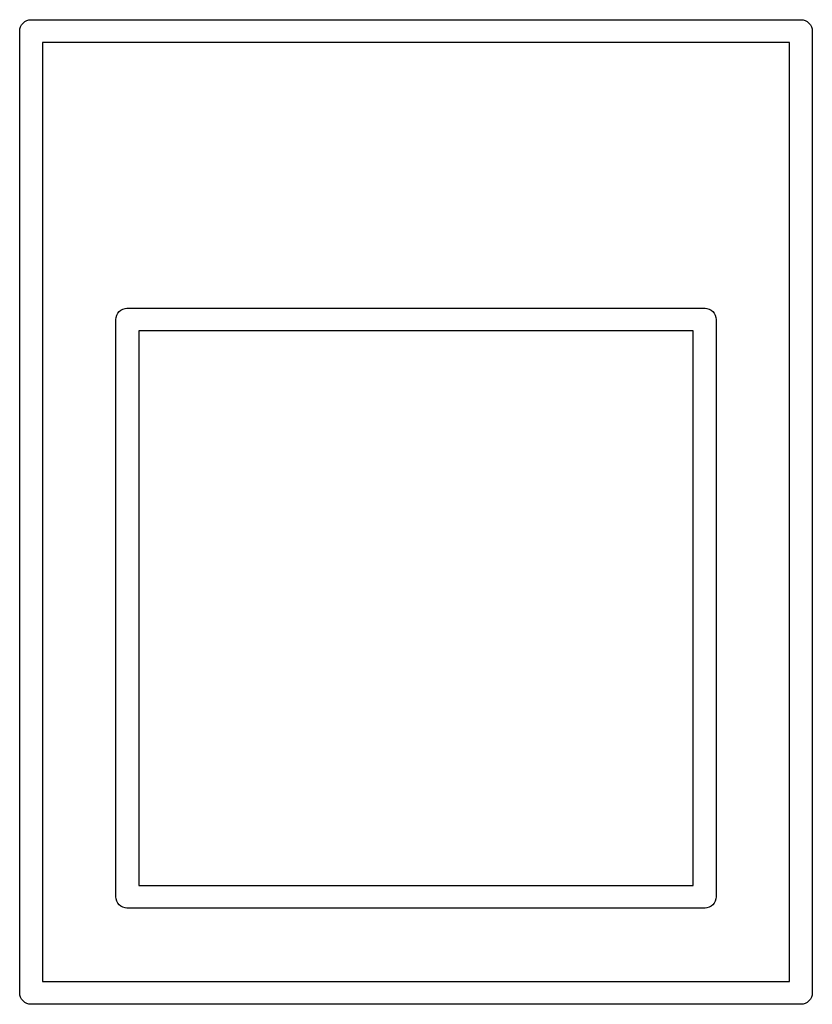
# Model space of a CAD drawing. Extents: x 3.09 to 8.99, y -6.18 to -2.41.
# Tile 115 of 119: x 8.03 to 8.19, y -2.9 to -2.69. Entities that reach past the tile are written whole.
import ezdxf

# ---------------------------------------------------------------- set-up
doc = ezdxf.new("R2010")
doc.units = 0
doc.header["$MEASUREMENT"] = 0
doc.layers.add('BLACK', color=7, linetype='CONTINUOUS')

msp = doc.modelspace()

# ---------------------------------------------------------------- linework, layer by layer
at = {"layer": 'BLACK', "linetype": 'CONTINUOUS'}
for p, q in [((8.02767, -2.69454), (8.02781, -2.69409)), ((8.02781, -2.69409), (8.02803, -2.69368)), ((8.02803, -2.69368), (8.02832, -2.69332)), ((8.02832, -2.69332), (8.02868, -2.69303)), ((8.02868, -2.69303), (8.02909, -2.69281)), ((8.02909, -2.69281), (8.02954, -2.69267)), ((8.02954, -2.69267), (8.02988, -2.69264)), ((8.02988, -2.69264), (8.03, -2.69263)), ((8.03, -2.69263), (8.03012, -2.69264)), ((8.03012, -2.69264), (8.18988, -2.69264)), ((8.18988, -2.69264), (8.19, -2.69263)), ((8.19, -2.69263), (8.19012, -2.69264)), ((8.19012, -2.69264), (8.19046, -2.69267)), ((8.19046, -2.69267), (8.19091, -2.69281)), ((8.19091, -2.69281), (8.19132, -2.69303)), ((8.19132, -2.69303), (8.19168, -2.69332)), ((8.19168, -2.69332), (8.19197, -2.69368)), ((8.19197, -2.69368), (8.19219, -2.69409)), ((8.19219, -2.69409), (8.19233, -2.69454)), ((8.02763, -2.695), (8.02767, -2.69454)), ((8.02764, -2.69512), (8.02763, -2.695)), ((8.02764, -2.89488), (8.02764, -2.69512)), ((8.19233, -2.69454), (8.19237, -2.695)), ((8.19237, -2.695), (8.19236, -2.69512)), ((8.19236, -2.69512), (8.19236, -2.89488)), ((8.03236, -2.69736), (8.03236, -2.89264)), ((8.18764, -2.69736), (8.03236, -2.69736)), ((8.18764, -2.89264), (8.18764, -2.69736)), ((8.04781, -2.75409), (8.04803, -2.75368)), ((8.04803, -2.75368), (8.04832, -2.75332)), ((8.04832, -2.75332), (8.04868, -2.75303)), ((8.04868, -2.75303), (8.04909, -2.75281)), ((8.04909, -2.75281), (8.04954, -2.75267)), ((8.04954, -2.75267), (8.04988, -2.75264)), ((8.04988, -2.75264), (8.05, -2.75263)), ((8.05, -2.75263), (8.05012, -2.75264)), ((8.05012, -2.75264), (8.16988, -2.75264)), ((8.16988, -2.75264), (8.17, -2.75263)), ((8.17, -2.75263), (8.17012, -2.75264)), ((8.17012, -2.75264), (8.17046, -2.75267)), ((8.17046, -2.75267), (8.17091, -2.75281)), ((8.17091, -2.75281), (8.17132, -2.75303)), ((8.17132, -2.75303), (8.17168, -2.75332)), ((8.17168, -2.75332), (8.17197, -2.75368)), ((8.17197, -2.75368), (8.17219, -2.75409)), ((8.04763, -2.755), (8.04767, -2.75454)), ((8.04764, -2.75512), (8.04763, -2.755)), ((8.04764, -2.87488), (8.04764, -2.75512)), ((8.04767, -2.75454), (8.04781, -2.75409)), ((8.17219, -2.75409), (8.17233, -2.75454)), ((8.17233, -2.75454), (8.17237, -2.755)), ((8.17237, -2.755), (8.17236, -2.75512)), ((8.17236, -2.75512), (8.17236, -2.87488)), ((8.05236, -2.75736), (8.05236, -2.87264)), ((8.16764, -2.75736), (8.05236, -2.75736)), ((8.16764, -2.87264), (8.16764, -2.75736)), ((8.05236, -2.87264), (8.16764, -2.87264)), ((8.04763, -2.875), (8.04764, -2.87488)), ((8.04767, -2.87546), (8.04763, -2.875)), ((8.04781, -2.87591), (8.04767, -2.87546)), ((8.04803, -2.87632), (8.04781, -2.87591)), ((8.04832, -2.87668), (8.04803, -2.87632)), ((8.17197, -2.87632), (8.17168, -2.87668)), ((8.17219, -2.87591), (8.17197, -2.87632)), ((8.17233, -2.87546), (8.17219, -2.87591)), ((8.17237, -2.875), (8.17233, -2.87546)), ((8.17236, -2.87488), (8.17237, -2.875)), ((8.04868, -2.87697), (8.04832, -2.87668)), ((8.04909, -2.87719), (8.04868, -2.87697)), ((8.04954, -2.87733), (8.04909, -2.87719)), ((8.04988, -2.87736), (8.04954, -2.87733)), ((8.05, -2.87737), (8.04988, -2.87736)), ((8.04988, -2.87736), (8.04988, -2.87736)), ((8.05012, -2.87736), (8.05, -2.87737)), ((8.16988, -2.87736), (8.05012, -2.87736)), ((8.17, -2.87737), (8.16988, -2.87736)), ((8.17012, -2.87736), (8.17, -2.87737)), ((8.17046, -2.87733), (8.17012, -2.87736)), ((8.17012, -2.87736), (8.17012, -2.87736)), ((8.17091, -2.87719), (8.17046, -2.87733)), ((8.17132, -2.87697), (8.17091, -2.87719)), ((8.17168, -2.87668), (8.17132, -2.87697)), ((8.03236, -2.89264), (8.18764, -2.89264)), ((8.02763, -2.895), (8.02764, -2.89488)), ((8.02767, -2.89546), (8.02763, -2.895)), ((8.19237, -2.895), (8.19233, -2.89546)), ((8.19236, -2.89488), (8.19237, -2.895)), ((8.02781, -2.89591), (8.02767, -2.89546)), ((8.02803, -2.89632), (8.02781, -2.89591)), ((8.02832, -2.89668), (8.02803, -2.89632)), ((8.02868, -2.89697), (8.02832, -2.89668)), ((8.02909, -2.89719), (8.02868, -2.89697)), ((8.19132, -2.89697), (8.19091, -2.89719)), ((8.19168, -2.89668), (8.19132, -2.89697)), ((8.19197, -2.89632), (8.19168, -2.89668)), ((8.19219, -2.89591), (8.19197, -2.89632)), ((8.19233, -2.89546), (8.19219, -2.89591)), ((8.02954, -2.89733), (8.02909, -2.89719)), ((8.02988, -2.89736), (8.02954, -2.89733)), ((8.03, -2.89737), (8.02988, -2.89736)), ((8.02988, -2.89736), (8.02988, -2.89736)), ((8.03012, -2.89736), (8.03, -2.89737)), ((8.18988, -2.89736), (8.03012, -2.89736)), ((8.19, -2.89737), (8.18988, -2.89736)), ((8.19012, -2.89736), (8.19, -2.89737)), ((8.19046, -2.89733), (8.19012, -2.89736)), ((8.19012, -2.89736), (8.19012, -2.89736)), ((8.19091, -2.89719), (8.19046, -2.89733))]:
    msp.add_line(p, q, dxfattribs=at)

doc.saveas('drawing.dxf')
